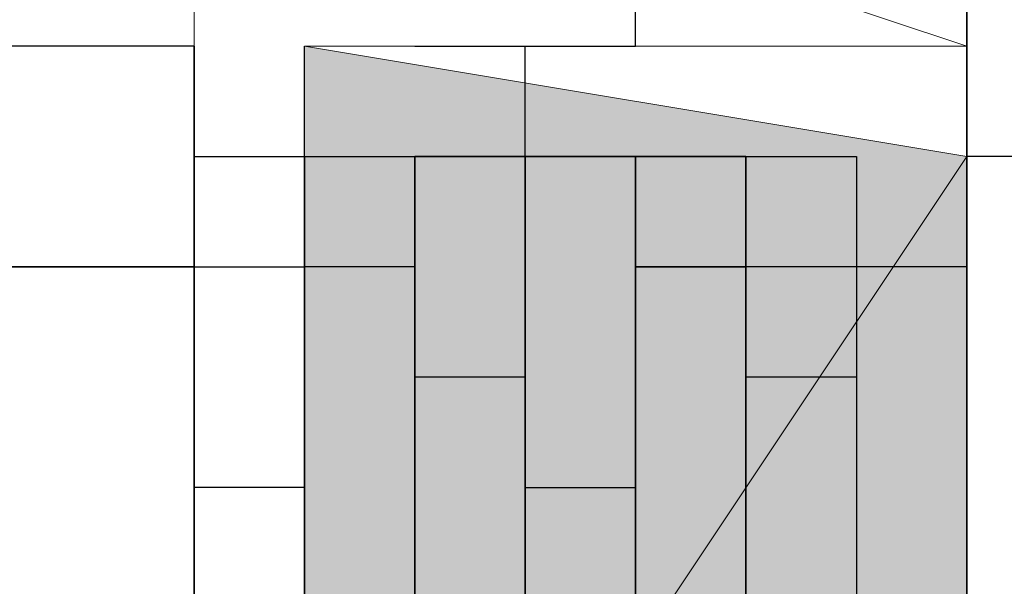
# Model space of a CAD drawing. Header units: millimetres. Extents: x 0 to 420, y 0 to 297.
# Tile 39 of 100: x 70.079 to 70.457, y 194.653 to 194.87. Entities that reach past the tile are written whole.
import ezdxf

# ---------------------------------------------------------------- set-up
doc = ezdxf.new("R2010")
doc.units = ezdxf.units.MM
doc.layers.add('FILL_FFFFFF', color=7, linetype='Continuous', true_color=0xffffff)
doc.layers.add('LINE_FFFFFF', color=7, linetype='Continuous', true_color=0xffffff)
doc.layers.add('LINE_000000', color=7, linetype='Continuous')

msp = doc.modelspace()

# ---------------------------------------------------------------- hatches: boundary and pattern name
at = {"layer": 'FILL_FFFFFF'}
h = msp.add_hatch(color=7, dxfattribs=at)
h.dxf.hatch_style = 1
h.paths.add_polyline_path([(70.18867, 194.86033), (70.44266, 194.818), (70.18867, 194.43699), (70.18867, 194.86033)])
h = msp.add_hatch(color=7, dxfattribs=at)
h.dxf.hatch_style = 1
h.paths.add_polyline_path([(70.44266, 194.818), (70.18867, 194.43699), (70.44266, 194.43699), (70.44266, 194.818)])

# ---------------------------------------------------------------- linework, layer by layer
at = {"layer": 'LINE_000000', "lineweight": 25}
for p, q in [((70.31567, 194.86033), (70.31567, 194.90266)), ((70.44266, 194.86033), (70.44266, 194.90266)), ((70.14634, 194.86033), (69.97702, 194.86033)), ((70.14634, 194.86033), (70.14634, 194.86033)), ((70.14634, 194.818), (70.14634, 194.86033)), ((70.14634, 194.86033), (70.14634, 194.86033)), ((70.14634, 194.86033), (70.14634, 194.86033)), ((70.14634, 194.86033), (70.14634, 194.818)), ((70.18867, 194.43699), (70.18867, 194.86033)), ((70.23101, 194.86033), (70.23101, 194.86033)), ((70.23101, 194.86033), (70.27334, 194.86033)), ((70.31567, 194.86033), (70.31567, 194.86033)), ((70.44266, 194.43699), (70.44266, 194.86033)), ((70.14634, 194.77566), (70.14634, 194.818)), ((70.14634, 194.818), (70.14634, 194.818)), ((70.14634, 194.818), (70.14634, 194.77566)), ((70.14634, 194.818), (70.14634, 194.47932)), ((70.14634, 194.818), (70.14634, 194.818)), ((70.14634, 194.47932), (70.14634, 194.818)), ((70.14634, 194.818), (70.14634, 194.818)), ((70.14634, 194.77566), (70.14634, 194.818)), ((70.14634, 194.818), (70.14634, 194.818)), ((70.14634, 194.818), (70.14634, 194.77566)), ((70.14634, 194.818), (70.14634, 194.818)), ((70.14634, 194.818), (70.14634, 194.818)), ((70.14634, 194.818), (70.18867, 194.818)), ((70.14634, 194.77566), (70.14634, 194.818)), ((70.14634, 194.818), (70.14634, 194.818)), ((70.14634, 194.818), (70.14634, 194.77566)), ((70.18867, 194.77566), (70.18867, 194.818)), ((70.18867, 194.818), (70.18867, 194.818)), ((70.18867, 194.818), (70.18867, 194.77566)), ((70.18867, 194.77566), (70.18867, 194.818)), ((70.18867, 194.818), (70.18867, 194.818)), ((70.18867, 194.818), (70.18867, 194.77566)), ((70.18867, 194.77566), (70.18867, 194.818)), ((70.18867, 194.818), (70.18867, 194.818)), ((70.18867, 194.818), (70.18867, 194.77566)), ((70.18867, 194.77566), (70.18867, 194.818)), ((70.18867, 194.818), (70.18867, 194.818)), ((70.18867, 194.818), (70.18867, 194.77566)), ((70.18867, 194.818), (70.18867, 194.818)), ((70.18867, 194.818), (70.18867, 194.818)), ((70.18867, 194.818), (70.18867, 194.818)), ((70.18867, 194.818), (70.18867, 194.818)), ((70.18867, 194.818), (70.18867, 194.818)), ((70.18867, 194.818), (70.23101, 194.818)), ((70.18867, 194.77566), (70.18867, 194.818)), ((70.18867, 194.818), (70.18867, 194.818)), ((70.18867, 194.818), (70.18867, 194.77566)), ((70.18867, 194.818), (70.18867, 194.77566)), ((70.18867, 194.818), (70.18867, 194.818)), ((70.23101, 194.77566), (70.23101, 194.818)), ((70.23101, 194.818), (70.23101, 194.818)), ((70.23101, 194.818), (70.23101, 194.77566)), ((70.23101, 194.77566), (70.23101, 194.818)), ((70.23101, 194.818), (70.23101, 194.818)), ((70.23101, 194.818), (70.23101, 194.77566)), ((70.23101, 194.77566), (70.23101, 194.818)), ((70.23101, 194.818), (70.23101, 194.818)), ((70.23101, 194.818), (70.27334, 194.818)), ((70.23101, 194.77566), (70.23101, 194.818)), ((70.23101, 194.818), (70.23101, 194.818)), ((70.23101, 194.818), (70.23101, 194.77566)), ((70.23101, 194.818), (70.23101, 194.818)), ((70.23101, 194.818), (70.23101, 194.77566)), ((70.27334, 194.818), (70.23101, 194.818)), ((70.23101, 194.818), (70.23101, 194.818)), ((70.27334, 194.818), (70.23101, 194.818)), ((70.23101, 194.818), (70.23101, 194.818)), ((70.23101, 194.818), (70.23101, 194.818)), ((70.23101, 194.818), (70.23101, 194.818)), ((70.23101, 194.818), (70.23101, 194.818)), ((70.23101, 194.77566), (70.23101, 194.818)), ((70.23101, 194.818), (70.23101, 194.818)), ((70.23101, 194.818), (70.23101, 194.77566)), ((70.23101, 194.77566), (70.23101, 194.818)), ((70.23101, 194.818), (70.23101, 194.818)), ((70.23101, 194.818), (70.23101, 194.77566)), ((70.27334, 194.77566), (70.27334, 194.818)), ((70.27334, 194.818), (70.27334, 194.818)), ((70.27334, 194.818), (70.27334, 194.77566)), ((70.27334, 194.818), (70.27334, 194.818)), ((70.27334, 194.818), (70.27334, 194.77566)), ((70.31567, 194.818), (70.27334, 194.818)), ((70.27334, 194.818), (70.27334, 194.818)), ((70.27334, 194.818), (70.27334, 194.77566)), ((70.27334, 194.77566), (70.27334, 194.818)), ((70.27334, 194.818), (70.27334, 194.818)), ((70.27334, 194.818), (70.27334, 194.77566)), ((70.27334, 194.77566), (70.27334, 194.818)), ((70.27334, 194.818), (70.27334, 194.818)), ((70.27334, 194.818), (70.27334, 194.818)), ((70.27334, 194.818), (70.27334, 194.77566)), ((70.27334, 194.77566), (70.27334, 194.818)), ((70.27334, 194.818), (70.27334, 194.818)), ((70.27334, 194.818), (70.27334, 194.818)), ((70.27334, 194.818), (70.27334, 194.818)), ((70.27334, 194.818), (70.27334, 194.818)), ((70.27334, 194.818), (70.31567, 194.818)), ((70.27334, 194.818), (70.27334, 194.818)), ((70.27334, 194.77566), (70.27334, 194.818)), ((70.27334, 194.818), (70.27334, 194.818)), ((70.27334, 194.818), (70.27334, 194.77566)), ((70.31567, 194.77566), (70.31567, 194.818)), ((70.31567, 194.818), (70.31567, 194.818)), ((70.31567, 194.77566), (70.31567, 194.818)), ((70.31567, 194.818), (70.31567, 194.818)), ((70.31567, 194.818), (70.31567, 194.77566)), ((70.31567, 194.77566), (70.31567, 194.818)), ((70.31567, 194.818), (70.31567, 194.818)), ((70.31567, 194.818), (70.31567, 194.77566)), ((70.31567, 194.818), (70.31567, 194.818)), ((70.31567, 194.818), (70.31567, 194.77566)), ((70.31567, 194.77566), (70.31567, 194.818)), ((70.31567, 194.818), (70.31567, 194.818)), ((70.358, 194.818), (70.31567, 194.818)), ((70.31567, 194.818), (70.31567, 194.818)), ((70.31567, 194.818), (70.31567, 194.77566)), ((70.31567, 194.818), (70.31567, 194.818)), ((70.31567, 194.818), (70.31567, 194.818)), ((70.31567, 194.818), (70.31567, 194.818)), ((70.31567, 194.818), (70.31567, 194.818)), ((70.31567, 194.818), (70.31567, 194.818)), ((70.31567, 194.818), (70.358, 194.818)), ((70.358, 194.818), (70.31567, 194.818)), ((70.31567, 194.818), (70.31567, 194.818)), ((70.31567, 194.818), (70.31567, 194.77566)), ((70.31567, 194.77566), (70.31567, 194.818)), ((70.31567, 194.818), (70.31567, 194.818)), ((70.31567, 194.818), (70.31567, 194.77566)), ((70.358, 194.77566), (70.358, 194.818)), ((70.358, 194.77566), (70.358, 194.818)), ((70.358, 194.818), (70.358, 194.818)), ((70.358, 194.818), (70.358, 194.77566)), ((70.358, 194.818), (70.358, 194.818)), ((70.358, 194.818), (70.358, 194.77566)), ((70.358, 194.77566), (70.358, 194.818)), ((70.358, 194.818), (70.358, 194.818)), ((70.358, 194.818), (70.358, 194.77566)), ((70.358, 194.818), (70.358, 194.818)), ((70.358, 194.77566), (70.358, 194.818)), ((70.358, 194.818), (70.358, 194.818)), ((70.358, 194.818), (70.358, 194.77566)), ((70.358, 194.77566), (70.358, 194.818)), ((70.358, 194.818), (70.358, 194.818)), ((70.358, 194.818), (70.358, 194.818)), ((70.358, 194.818), (70.358, 194.818)), ((70.358, 194.818), (70.358, 194.818)), ((70.358, 194.818), (70.358, 194.818)), ((70.358, 194.818), (70.40033, 194.818)), ((70.358, 194.818), (70.358, 194.818)), ((70.358, 194.818), (70.358, 194.818)), ((70.358, 194.77566), (70.358, 194.818)), ((70.358, 194.818), (70.358, 194.818)), ((70.358, 194.818), (70.358, 194.77566)), ((70.358, 194.77566), (70.358, 194.818)), ((70.358, 194.818), (70.358, 194.818)), ((70.40033, 194.818), (70.40033, 194.818)), ((70.40033, 194.818), (70.40033, 194.47932)), ((70.14634, 194.77566), (69.72301, 194.77566)), ((70.14634, 194.77566), (69.97702, 194.77566)), ((70.14634, 194.73333), (70.14634, 194.77566)), ((70.14634, 194.77566), (70.14634, 194.77566)), ((70.14634, 194.77566), (70.14634, 194.77566)), ((70.14634, 194.77566), (70.18867, 194.77566)), ((70.14634, 194.73333), (70.14634, 194.77566)), ((70.14634, 194.77566), (70.14634, 194.77566)), ((70.14634, 194.77566), (70.14634, 194.77566)), ((70.14634, 194.77566), (70.14634, 194.73333)), ((70.14634, 194.73333), (70.14634, 194.77566)), ((70.14634, 194.77566), (70.14634, 194.77566)), ((70.14634, 194.77566), (70.14634, 194.77566)), ((70.14634, 194.77566), (70.14634, 194.73333)), ((70.23101, 194.77566), (70.18867, 194.77566)), ((70.18867, 194.77566), (70.18867, 194.77566)), ((70.18867, 194.77566), (70.18867, 194.77566)), ((70.18867, 194.77566), (70.18867, 194.73333)), ((70.18867, 194.73333), (70.18867, 194.77566)), ((70.18867, 194.77566), (70.18867, 194.77566)), ((70.18867, 194.77566), (70.18867, 194.77566)), ((70.18867, 194.77566), (70.18867, 194.73333)), ((70.18867, 194.77566), (70.18867, 194.77566)), ((70.18867, 194.77566), (70.18867, 194.73333)), ((70.18867, 194.73333), (70.18867, 194.77566)), ((70.18867, 194.77566), (70.18867, 194.77566)), ((70.18867, 194.77566), (70.18867, 194.77566)), ((70.18867, 194.77566), (70.18867, 194.73333)), ((70.18867, 194.73333), (70.18867, 194.77566)), ((70.18867, 194.77566), (70.18867, 194.77566)), ((70.18867, 194.77566), (70.18867, 194.77566)), ((70.18867, 194.77566), (70.18867, 194.73333)), ((70.18867, 194.73333), (70.18867, 194.77566)), ((70.18867, 194.77566), (70.18867, 194.77566)), ((70.18867, 194.77566), (70.18867, 194.77566)), ((70.18867, 194.77566), (70.18867, 194.73333)), ((70.18867, 194.77566), (70.18867, 194.77566)), ((70.18867, 194.77566), (70.18867, 194.77566)), ((70.18867, 194.77566), (70.18867, 194.77566)), ((70.18867, 194.77566), (70.18867, 194.73333)), ((70.18867, 194.77566), (70.18867, 194.77566)), ((70.23101, 194.73333), (70.23101, 194.77566)), ((70.23101, 194.77566), (70.23101, 194.77566)), ((70.23101, 194.73333), (70.23101, 194.77566)), ((70.23101, 194.77566), (70.23101, 194.77566)), ((70.23101, 194.77566), (70.23101, 194.77566)), ((70.23101, 194.77566), (70.23101, 194.73333)), ((70.23101, 194.73333), (70.23101, 194.77566)), ((70.23101, 194.77566), (70.23101, 194.77566)), ((70.23101, 194.77566), (70.23101, 194.77566)), ((70.23101, 194.77566), (70.23101, 194.73333)), ((70.23101, 194.73333), (70.23101, 194.77566)), ((70.23101, 194.77566), (70.23101, 194.77566)), ((70.23101, 194.73333), (70.23101, 194.77566)), ((70.23101, 194.77566), (70.23101, 194.77566)), ((70.23101, 194.77566), (70.23101, 194.77566)), ((70.23101, 194.77566), (70.23101, 194.73333)), ((70.23101, 194.77566), (70.23101, 194.77566)), ((70.23101, 194.77566), (70.23101, 194.73333)), ((70.23101, 194.77566), (70.23101, 194.77566)), ((70.23101, 194.77566), (70.23101, 194.77566)), ((70.23101, 194.77566), (70.23101, 194.73333)), ((70.23101, 194.73333), (70.23101, 194.77566)), ((70.23101, 194.77566), (70.23101, 194.77566)), ((70.23101, 194.77566), (70.23101, 194.77566)), ((70.23101, 194.77566), (70.23101, 194.73333)), ((70.27334, 194.73333), (70.27334, 194.77566)), ((70.27334, 194.77566), (70.27334, 194.77566)), ((70.27334, 194.77566), (70.27334, 194.77566)), ((70.27334, 194.77566), (70.27334, 194.73333)), ((70.27334, 194.77566), (70.27334, 194.77566)), ((70.27334, 194.77566), (70.27334, 194.73333)), ((70.27334, 194.73333), (70.27334, 194.77566)), ((70.27334, 194.77566), (70.27334, 194.77566)), ((70.27334, 194.77566), (70.27334, 194.73333)), ((70.27334, 194.77566), (70.27334, 194.77566)), ((70.27334, 194.77566), (70.27334, 194.77566)), ((70.27334, 194.77566), (70.27334, 194.73333)), ((70.27334, 194.73333), (70.27334, 194.77566)), ((70.27334, 194.77566), (70.27334, 194.77566)), ((70.27334, 194.77566), (70.27334, 194.77566)), ((70.27334, 194.77566), (70.27334, 194.73333)), ((70.27334, 194.73333), (70.27334, 194.77566)), ((70.27334, 194.77566), (70.27334, 194.77566)), ((70.27334, 194.73333), (70.27334, 194.77566)), ((70.27334, 194.77566), (70.27334, 194.77566)), ((70.27334, 194.77566), (70.27334, 194.77566)), ((70.27334, 194.77566), (70.27334, 194.73333)), ((70.31567, 194.77566), (70.31567, 194.77566)), ((70.31567, 194.77566), (70.31567, 194.73333)), ((70.31567, 194.73333), (70.31567, 194.77566)), ((70.31567, 194.77566), (70.31567, 194.77566)), ((70.31567, 194.73333), (70.31567, 194.77566)), ((70.31567, 194.77566), (70.31567, 194.77566)), ((70.31567, 194.73333), (70.31567, 194.77566)), ((70.31567, 194.77566), (70.31567, 194.77566)), ((70.31567, 194.77566), (70.31567, 194.77566)), ((70.31567, 194.77566), (70.31567, 194.77566)), ((70.31567, 194.77566), (70.31567, 194.73333)), ((70.31567, 194.77566), (70.31567, 194.73333)), ((70.31567, 194.77566), (70.31567, 194.77566)), ((70.31567, 194.77566), (70.31567, 194.73333)), ((70.31567, 194.73333), (70.31567, 194.77566)), ((70.31567, 194.77566), (70.31567, 194.77566)), ((70.31567, 194.77566), (70.31567, 194.77566)), ((70.31567, 194.77566), (70.31567, 194.77566)), ((70.31567, 194.77566), (70.31567, 194.73333)), ((70.31567, 194.73333), (70.31567, 194.77566)), ((70.31567, 194.77566), (70.31567, 194.77566)), ((70.31567, 194.77566), (70.31567, 194.77566)), ((70.31567, 194.77566), (70.31567, 194.73333)), ((70.31567, 194.77566), (70.31567, 194.77566)), ((70.31567, 194.77566), (70.31567, 194.77566)), ((70.44266, 194.77566), (70.31567, 194.77566)), ((70.31567, 194.73333), (70.31567, 194.77566)), ((70.358, 194.77566), (70.358, 194.77566)), ((70.358, 194.77566), (70.358, 194.73333)), ((70.358, 194.77566), (70.358, 194.77566)), ((70.358, 194.73333), (70.358, 194.77566)), ((70.358, 194.77566), (70.358, 194.77566)), ((70.358, 194.77566), (70.358, 194.77566)), ((70.358, 194.77566), (70.358, 194.77566)), ((70.358, 194.77566), (70.358, 194.73333)), ((70.358, 194.73333), (70.358, 194.77566)), ((70.358, 194.77566), (70.358, 194.77566)), ((70.358, 194.77566), (70.358, 194.77566)), ((70.358, 194.77566), (70.358, 194.73333)), ((70.358, 194.77566), (70.358, 194.77566)), ((70.358, 194.77566), (70.358, 194.73333)), ((70.358, 194.73333), (70.358, 194.77566)), ((70.358, 194.77566), (70.358, 194.77566)), ((70.358, 194.73333), (70.358, 194.77566)), ((70.358, 194.77566), (70.358, 194.77566)), ((70.358, 194.73333), (70.358, 194.77566)), ((70.358, 194.77566), (70.358, 194.77566)), ((70.358, 194.77566), (70.358, 194.77566)), ((70.358, 194.77566), (70.358, 194.73333)), ((70.358, 194.73333), (70.358, 194.77566)), ((70.358, 194.77566), (70.358, 194.77566)), ((70.40033, 194.77566), (70.40033, 194.77566)), ((70.40033, 194.77566), (70.40033, 194.73333)), ((70.44266, 194.77566), (70.44266, 194.77566)), ((70.14634, 194.691), (70.14634, 194.73333)), ((70.14634, 194.73333), (70.14634, 194.73333)), ((70.14634, 194.691), (70.14634, 194.73333)), ((70.14634, 194.73333), (70.14634, 194.73333)), ((70.14634, 194.73333), (70.14634, 194.73333)), ((70.14634, 194.73333), (70.14634, 194.691)), ((70.14634, 194.73333), (70.14634, 194.73333)), ((70.14634, 194.73333), (70.14634, 194.691)), ((70.14634, 194.691), (70.14634, 194.73333)), ((70.14634, 194.73333), (70.14634, 194.73333)), ((70.14634, 194.691), (70.14634, 194.73333)), ((70.14634, 194.73333), (70.14634, 194.73333)), ((70.14634, 194.73333), (70.14634, 194.73333)), ((70.14634, 194.73333), (70.14634, 194.691)), ((70.18867, 194.73333), (70.18867, 194.73333)), ((70.18867, 194.73333), (70.18867, 194.691)), ((70.18867, 194.691), (70.18867, 194.73333)), ((70.18867, 194.73333), (70.18867, 194.73333)), ((70.18867, 194.73333), (70.18867, 194.73333)), ((70.18867, 194.73333), (70.18867, 194.691)), ((70.18867, 194.73333), (70.18867, 194.73333)), ((70.18867, 194.73333), (70.18867, 194.691)), ((70.18867, 194.691), (70.18867, 194.73333)), ((70.18867, 194.73333), (70.18867, 194.73333)), ((70.18867, 194.73333), (70.18867, 194.73333)), ((70.18867, 194.73333), (70.18867, 194.691)), ((70.18867, 194.691), (70.18867, 194.73333)), ((70.18867, 194.73333), (70.18867, 194.73333)), ((70.18867, 194.73333), (70.18867, 194.73333)), ((70.18867, 194.73333), (70.18867, 194.691)), ((70.18867, 194.691), (70.18867, 194.73333)), ((70.18867, 194.73333), (70.18867, 194.73333)), ((70.18867, 194.73333), (70.18867, 194.73333)), ((70.18867, 194.73333), (70.18867, 194.691)), ((70.18867, 194.73333), (70.18867, 194.691)), ((70.18867, 194.73333), (70.18867, 194.73333)), ((70.18867, 194.73333), (70.18867, 194.73333)), ((70.23101, 194.691), (70.23101, 194.73333)), ((70.23101, 194.73333), (70.23101, 194.73333)), ((70.23101, 194.691), (70.23101, 194.73333)), ((70.23101, 194.73333), (70.23101, 194.73333)), ((70.23101, 194.73333), (70.23101, 194.73333)), ((70.23101, 194.73333), (70.23101, 194.691)), ((70.23101, 194.691), (70.23101, 194.73333)), ((70.23101, 194.73333), (70.23101, 194.73333)), ((70.23101, 194.73333), (70.23101, 194.73333)), ((70.23101, 194.73333), (70.23101, 194.691)), ((70.23101, 194.691), (70.23101, 194.73333)), ((70.23101, 194.73333), (70.23101, 194.73333)), ((70.23101, 194.73333), (70.23101, 194.73333)), ((70.23101, 194.691), (70.23101, 194.73333)), ((70.23101, 194.73333), (70.23101, 194.73333)), ((70.23101, 194.73333), (70.23101, 194.73333)), ((70.23101, 194.73333), (70.23101, 194.691)), ((70.23101, 194.73333), (70.23101, 194.73333)), ((70.23101, 194.73333), (70.23101, 194.691)), ((70.23101, 194.73333), (70.23101, 194.73333)), ((70.23101, 194.73333), (70.23101, 194.691)), ((70.23101, 194.691), (70.23101, 194.73333)), ((70.23101, 194.73333), (70.23101, 194.73333)), ((70.23101, 194.73333), (70.23101, 194.73333)), ((70.23101, 194.73333), (70.23101, 194.691)), ((70.27334, 194.73333), (70.27334, 194.73333)), ((70.27334, 194.73333), (70.27334, 194.691)), ((70.27334, 194.73333), (70.27334, 194.73333)), ((70.27334, 194.73333), (70.27334, 194.691)), ((70.27334, 194.691), (70.27334, 194.73333)), ((70.27334, 194.73333), (70.27334, 194.73333)), ((70.27334, 194.73333), (70.27334, 194.73333)), ((70.27334, 194.73333), (70.27334, 194.73333)), ((70.27334, 194.73333), (70.27334, 194.691)), ((70.27334, 194.691), (70.27334, 194.73333)), ((70.27334, 194.73333), (70.27334, 194.73333)), ((70.27334, 194.73333), (70.27334, 194.73333)), ((70.27334, 194.73333), (70.27334, 194.73333)), ((70.27334, 194.73333), (70.27334, 194.691)), ((70.27334, 194.73333), (70.27334, 194.73333)), ((70.27334, 194.73333), (70.27334, 194.691)), ((70.27334, 194.691), (70.27334, 194.73333)), ((70.27334, 194.73333), (70.27334, 194.73333)), ((70.27334, 194.73333), (70.27334, 194.73333)), ((70.27334, 194.691), (70.27334, 194.73333)), ((70.27334, 194.73333), (70.27334, 194.73333)), ((70.27334, 194.691), (70.27334, 194.73333)), ((70.27334, 194.73333), (70.27334, 194.73333)), ((70.27334, 194.73333), (70.27334, 194.73333)), ((70.27334, 194.73333), (70.27334, 194.691)), ((70.27334, 194.691), (70.27334, 194.73333)), ((70.27334, 194.73333), (70.27334, 194.73333)), ((70.31567, 194.73333), (70.31567, 194.73333)), ((70.31567, 194.73333), (70.31567, 194.691)), ((70.31567, 194.691), (70.31567, 194.73333)), ((70.31567, 194.73333), (70.31567, 194.73333)), ((70.31567, 194.691), (70.31567, 194.73333)), ((70.31567, 194.73333), (70.31567, 194.73333)), ((70.31567, 194.691), (70.31567, 194.73333)), ((70.31567, 194.73333), (70.31567, 194.73333)), ((70.31567, 194.73333), (70.31567, 194.73333)), ((70.31567, 194.73333), (70.31567, 194.691)), ((70.31567, 194.691), (70.31567, 194.73333)), ((70.31567, 194.73333), (70.31567, 194.73333)), ((70.31567, 194.73333), (70.31567, 194.73333)), ((70.31567, 194.73333), (70.31567, 194.691)), ((70.31567, 194.73333), (70.31567, 194.73333)), ((70.31567, 194.73333), (70.31567, 194.691)), ((70.31567, 194.691), (70.31567, 194.73333)), ((70.31567, 194.73333), (70.31567, 194.73333)), ((70.31567, 194.73333), (70.31567, 194.73333)), ((70.31567, 194.73333), (70.31567, 194.691)), ((70.31567, 194.691), (70.31567, 194.73333)), ((70.31567, 194.73333), (70.31567, 194.73333)), ((70.31567, 194.73333), (70.31567, 194.73333)), ((70.31567, 194.73333), (70.31567, 194.691)), ((70.31567, 194.73333), (70.31567, 194.73333)), ((70.358, 194.73333), (70.358, 194.73333)), ((70.358, 194.73333), (70.358, 194.691)), ((70.358, 194.691), (70.358, 194.73333)), ((70.358, 194.73333), (70.358, 194.73333)), ((70.358, 194.73333), (70.358, 194.73333)), ((70.358, 194.73333), (70.358, 194.691)), ((70.358, 194.691), (70.358, 194.73333)), ((70.358, 194.73333), (70.358, 194.73333)), ((70.358, 194.73333), (70.358, 194.73333)), ((70.358, 194.73333), (70.358, 194.691)), ((70.358, 194.73333), (70.358, 194.73333)), ((70.358, 194.73333), (70.358, 194.691)), ((70.358, 194.691), (70.358, 194.73333)), ((70.358, 194.73333), (70.358, 194.73333)), ((70.358, 194.691), (70.358, 194.73333)), ((70.358, 194.73333), (70.358, 194.73333)), ((70.358, 194.691), (70.358, 194.73333)), ((70.358, 194.73333), (70.358, 194.73333)), ((70.358, 194.73333), (70.358, 194.73333)), ((70.358, 194.73333), (70.358, 194.691)), ((70.358, 194.691), (70.358, 194.73333)), ((70.358, 194.73333), (70.358, 194.73333)), ((70.40033, 194.73333), (70.40033, 194.73333)), ((70.14634, 194.64867), (70.14634, 194.691)), ((70.14634, 194.691), (70.14634, 194.691)), ((70.14634, 194.64867), (70.14634, 194.691)), ((70.14634, 194.691), (70.14634, 194.691)), ((70.14634, 194.691), (70.14634, 194.691)), ((70.14634, 194.691), (70.14634, 194.64867)), ((70.14634, 194.691), (70.14634, 194.691)), ((70.14634, 194.691), (70.14634, 194.64867)), ((70.18867, 194.691), (70.14634, 194.691)), ((70.14634, 194.691), (70.14634, 194.691)), ((70.14634, 194.64867), (70.14634, 194.691)), ((70.14634, 194.691), (70.14634, 194.691)), ((70.14634, 194.691), (70.14634, 194.691)), ((70.14634, 194.691), (70.14634, 194.64867)), ((70.18867, 194.691), (70.18867, 194.691)), ((70.18867, 194.691), (70.18867, 194.64867)), ((70.18867, 194.64867), (70.18867, 194.691)), ((70.18867, 194.691), (70.18867, 194.691)), ((70.18867, 194.691), (70.18867, 194.691)), ((70.18867, 194.691), (70.18867, 194.64867)), ((70.18867, 194.691), (70.18867, 194.691)), ((70.18867, 194.691), (70.18867, 194.64867)), ((70.18867, 194.64867), (70.18867, 194.691)), ((70.18867, 194.691), (70.18867, 194.691)), ((70.18867, 194.691), (70.18867, 194.691)), ((70.18867, 194.691), (70.18867, 194.64867)), ((70.18867, 194.64867), (70.18867, 194.691)), ((70.18867, 194.691), (70.18867, 194.691)), ((70.18867, 194.691), (70.18867, 194.691)), ((70.18867, 194.691), (70.18867, 194.64867)), ((70.18867, 194.64867), (70.18867, 194.691)), ((70.18867, 194.691), (70.18867, 194.691)), ((70.18867, 194.64867), (70.18867, 194.691)), ((70.18867, 194.691), (70.18867, 194.691)), ((70.18867, 194.691), (70.18867, 194.691)), ((70.18867, 194.691), (70.18867, 194.64867)), ((70.18867, 194.691), (70.18867, 194.691)), ((70.18867, 194.691), (70.18867, 194.691)), ((70.23101, 194.64867), (70.23101, 194.691)), ((70.23101, 194.691), (70.23101, 194.691)), ((70.23101, 194.691), (70.23101, 194.64867)), ((70.23101, 194.64867), (70.23101, 194.691)), ((70.23101, 194.691), (70.23101, 194.691)), ((70.23101, 194.64867), (70.23101, 194.691)), ((70.23101, 194.691), (70.23101, 194.691)), ((70.23101, 194.691), (70.23101, 194.691)), ((70.23101, 194.691), (70.23101, 194.691)), ((70.23101, 194.691), (70.23101, 194.64867)), ((70.23101, 194.64867), (70.23101, 194.691)), ((70.23101, 194.691), (70.23101, 194.691)), ((70.23101, 194.691), (70.23101, 194.691)), ((70.23101, 194.691), (70.23101, 194.64867)), ((70.23101, 194.64867), (70.23101, 194.691)), ((70.23101, 194.691), (70.23101, 194.691)), ((70.23101, 194.691), (70.23101, 194.691)), ((70.23101, 194.691), (70.23101, 194.64867)), ((70.23101, 194.691), (70.23101, 194.691)), ((70.23101, 194.691), (70.23101, 194.691)), ((70.23101, 194.691), (70.23101, 194.64867)), ((70.23101, 194.64867), (70.23101, 194.691)), ((70.23101, 194.691), (70.23101, 194.691)), ((70.23101, 194.691), (70.23101, 194.691)), ((70.23101, 194.691), (70.23101, 194.64867)), ((70.27334, 194.691), (70.27334, 194.691)), ((70.27334, 194.691), (70.27334, 194.64867)), ((70.27334, 194.691), (70.27334, 194.691)), ((70.27334, 194.691), (70.27334, 194.64867)), ((70.27334, 194.64867), (70.27334, 194.691)), ((70.27334, 194.691), (70.27334, 194.691)), ((70.27334, 194.691), (70.27334, 194.691)), ((70.27334, 194.691), (70.27334, 194.64867)), ((70.27334, 194.64867), (70.27334, 194.691)), ((70.27334, 194.691), (70.27334, 194.691)), ((70.27334, 194.691), (70.27334, 194.691)), ((70.27334, 194.691), (70.27334, 194.64867)), ((70.27334, 194.691), (70.27334, 194.691)), ((70.27334, 194.691), (70.27334, 194.64867)), ((70.27334, 194.64867), (70.27334, 194.691)), ((70.27334, 194.691), (70.27334, 194.691)), ((70.27334, 194.64867), (70.27334, 194.691)), ((70.27334, 194.691), (70.27334, 194.691)), ((70.27334, 194.64867), (70.27334, 194.691)), ((70.27334, 194.691), (70.27334, 194.691)), ((70.27334, 194.691), (70.27334, 194.691)), ((70.27334, 194.691), (70.27334, 194.64867)), ((70.27334, 194.64867), (70.27334, 194.691)), ((70.27334, 194.691), (70.27334, 194.691)), ((70.31567, 194.691), (70.31567, 194.691)), ((70.31567, 194.691), (70.31567, 194.64867)), ((70.31567, 194.64867), (70.31567, 194.691)), ((70.31567, 194.691), (70.31567, 194.691)), ((70.31567, 194.64867), (70.31567, 194.691)), ((70.31567, 194.691), (70.31567, 194.691)), ((70.31567, 194.64867), (70.31567, 194.691)), ((70.31567, 194.691), (70.31567, 194.691)), ((70.31567, 194.691), (70.31567, 194.691)), ((70.31567, 194.691), (70.31567, 194.64867)), ((70.31567, 194.64867), (70.31567, 194.691)), ((70.31567, 194.691), (70.31567, 194.691)), ((70.31567, 194.691), (70.31567, 194.691)), ((70.31567, 194.691), (70.31567, 194.64867)), ((70.31567, 194.691), (70.31567, 194.691)), ((70.31567, 194.691), (70.31567, 194.64867)), ((70.31567, 194.64867), (70.31567, 194.691)), ((70.31567, 194.691), (70.31567, 194.691)), ((70.31567, 194.691), (70.31567, 194.691)), ((70.31567, 194.691), (70.31567, 194.64867)), ((70.31567, 194.64867), (70.31567, 194.691)), ((70.31567, 194.691), (70.31567, 194.691)), ((70.31567, 194.691), (70.31567, 194.691)), ((70.31567, 194.691), (70.31567, 194.64867)), ((70.358, 194.691), (70.358, 194.691)), ((70.358, 194.691), (70.358, 194.64867)), ((70.358, 194.691), (70.358, 194.691)), ((70.358, 194.691), (70.358, 194.64867)), ((70.358, 194.64867), (70.358, 194.691)), ((70.358, 194.691), (70.358, 194.691)), ((70.358, 194.691), (70.358, 194.691)), ((70.358, 194.691), (70.358, 194.64867)), ((70.358, 194.64867), (70.358, 194.691)), ((70.358, 194.691), (70.358, 194.691)), ((70.358, 194.691), (70.358, 194.691)), ((70.358, 194.691), (70.358, 194.64867)), ((70.358, 194.691), (70.358, 194.691)), ((70.358, 194.691), (70.358, 194.64867)), ((70.358, 194.64867), (70.358, 194.691)), ((70.358, 194.691), (70.358, 194.691)), ((70.358, 194.64867), (70.358, 194.691)), ((70.358, 194.691), (70.358, 194.691)), ((70.358, 194.64867), (70.358, 194.691)), ((70.358, 194.691), (70.358, 194.691)), ((70.358, 194.691), (70.358, 194.691)), ((70.358, 194.691), (70.358, 194.64867)), ((70.358, 194.64867), (70.358, 194.691)), ((70.358, 194.691), (70.358, 194.691)), ((70.358, 194.60634), (70.358, 194.691))]:
    msp.add_line(p, q, dxfattribs=at)
at = {"layer": 'LINE_000000', "lineweight": 13}
msp.add_lwpolyline([(70.14634, 193.75966), (70.14634, 209.84632), (74.25268, 209.84632), (72.94034, 210.566), (72.94034, 209.50767)], dxfattribs=at)
at = {"layer": 'LINE_000000', "lineweight": 25}
for points in [[(70.44266, 194.90266), (70.44266, 194.86033), (70.44266, 194.818), (70.44266, 194.77566)], [(70.14634, 194.64867), (70.14634, 194.818), (70.14634, 194.86033)], [(70.31567, 194.77566), (70.31567, 194.818), (70.27334, 194.818), (70.27334, 194.86033), (70.31567, 194.86033)], [(70.52735, 194.86033), (70.52735, 194.818), (70.44266, 194.818)], [(69.97702, 194.73333), (69.97702, 194.77566), (70.14634, 194.77566)], [(70.27334, 194.73333), (70.23101, 194.73333), (70.23101, 194.77566)], [(70.31567, 194.73333), (70.31567, 194.77566), (70.358, 194.77566)], [(70.44266, 194.77566), (70.44266, 194.73333), (70.44266, 194.691), (70.44266, 194.64867), (70.44266, 194.60634), (70.44266, 194.56399), (70.44266, 194.52165)], [(70.14634, 194.52165), (70.14634, 194.64867), (70.14634, 194.73333)], [(70.31567, 194.56399), (70.31567, 194.60634), (70.27334, 194.60634), (70.27334, 194.64867), (70.27334, 194.691), (70.31567, 194.691), (70.31567, 194.73333)], [(70.40033, 194.73333), (70.358, 194.73333), (70.358, 194.691)]]:
    msp.add_lwpolyline(points, dxfattribs=at)
at = {"layer": 'LINE_FFFFFF', "lineweight": 0}
msp.add_lwpolyline([(70.18867, 194.86033), (70.44266, 194.86033), (70.23101, 194.86033), (70.44266, 194.86033), (70.31567, 194.90266), (70.44266, 194.86033)], dxfattribs=at)
for points in [[(70.18867, 194.86033), (70.44266, 194.818), (70.18867, 194.43699), (70.18867, 194.86033)], [(70.44266, 194.818), (70.18867, 194.43699), (70.44266, 194.43699), (70.44266, 194.818)]]:
    msp.add_lwpolyline(points, close=True, dxfattribs=at)

doc.saveas('drawing.dxf')
